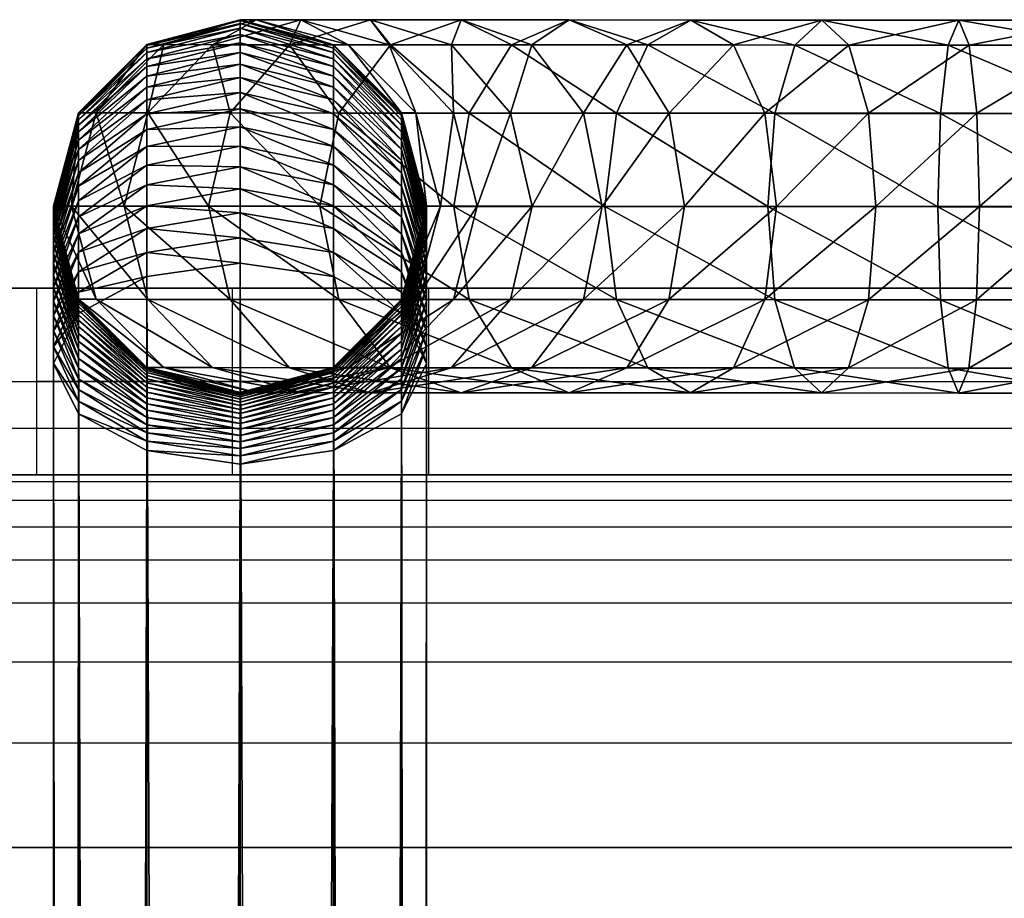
# Model space of a CAD drawing. Header units: millimetres. Extents: x -406 to 394, y -146 to 132.
# Tile 19 of 51: x -398 to -388, y 123 to 132. Entities that reach past the tile are written whole.
import ezdxf

# ---------------------------------------------------------------- set-up
doc = ezdxf.new("R2010")
doc.units = ezdxf.units.MM
doc.layers.add('Fbx_Root', color=7, linetype='Continuous', true_color=0x000000)
doc.layers.add('Layer 01', color=7, linetype='Continuous', true_color=0x000000)

msp = doc.modelspace()

# ---------------------------------------------------------------- linework, layer by layer
at = {"layer": 'Layer 01'}
for p, q in [((-406.164, 129.289, 5), (-396.805, 129.289, 5)), ((-396.164, 127.289, 4.9), (-396.164, 129.289, 4.9)), ((-396.164, 127.289, 9.1), (-396.164, 129.289, 9.1)), ((-395.524, 129.289, 5), (-384.805, 129.289, 5)), ((-405.164, 128.289), (-6.164, 128.289)), ((-406.164, 127.289, 5), (-396.805, 127.289, 5)), ((-395.524, 127.289, 5), (-384.805, 127.289, 5))]:
    msp.add_line(p, q, dxfattribs=at)
at = {"layer": 'Layer 01', "extrusion": (0, 1, 0)}
for start, end in [(180, 0), (0, 180)]:
    msp.add_arc((396.164, 7, 128.289), 2.1, start, end, dxfattribs=at)
at = {"layer": 'Layer 01'}
for points, degree in [([(-406.164, 129.289, 10), (-206.164, 129.289, 10), (-6.164, 129.289, 10)], 2), ([(-6.164, 129.289), (-205.664, 129.289), (-405.164, 129.289)], 2), ([(-398.264, 127.289, 7), (-398.264, 128.289, 7), (-398.264, 129.289, 7)], 2), ([(-406.164, 127.789, 14.5), (-206.164, 127.789, 14.5), (-6.164, 127.789, 14.5)], 2), ([(-6.164, 127.289, 10), (-139.498, 127.289, 10), (-272.831, 127.289, 10), (-406.164, 127.289, 10)], 3), ([(-405.164, 127.289), (-205.664, 127.289), (-6.164, 127.289)], 2), ([(-406.164, 127.215, 11.123), (-206.164, 127.215, 11.123), (-6.164, 127.215, 11.123)], 2), ([(-406.164, 127.016, 11.993), (-206.164, 127.016, 11.993), (-6.164, 127.016, 11.993)], 2), ([(-406.164, 126.73, 12.627), (-206.164, 126.73, 12.627), (-6.164, 126.73, 12.627)], 2), ([(-406.164, 126.375, 13.086), (-206.164, 126.375, 13.086), (-6.164, 126.375, 13.086)], 2), ([(-406.164, 125.916, 13.441), (-206.164, 125.916, 13.441), (-6.164, 125.916, 13.441)], 2), ([(-406.164, 125.281, 13.728), (-206.164, 125.281, 13.728), (-6.164, 125.281, 13.728)], 2), ([(-406.164, 124.412, 13.926), (-206.164, 124.412, 13.926), (-6.164, 124.412, 13.926)], 2), ([(-6.164, 123.289, 14), (-139.498, 123.289, 14), (-272.831, 123.289, 14), (-406.164, 123.289, 14)], 3), ([(-406.164, 123.289, 16), (-206.164, 123.289, 16), (-6.164, 123.289, 16)], 2)]:
    msp.add_open_spline(points, degree=degree, dxfattribs=at)
for points, weights, knots in [([(-398.264, 129.289, 7), (-398.264, 129.289, 4.9), (-396.164, 129.289, 4.9), (-394.064, 129.289, 4.9), (-394.064, 129.289, 7)], [1, 0.707106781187, 1, 0.707106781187, 1], [0, 0, 0, 4.2, 4.2, 8.4, 8.4, 8.4]), ([(-394.064, 129.289, 7), (-394.064, 129.289, 9.1), (-396.164, 129.289, 9.1), (-398.264, 129.289, 9.1), (-398.264, 129.289, 7)], [1, 0.707106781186, 1, 0.707106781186, 1], [0, 0, 0, 4.2, 4.2, 8.4, 8.4, 8.4]), ([(-394.064, 127.289, 7), (-394.064, 127.289, 4.9), (-396.164, 127.289, 4.9), (-398.264, 127.289, 4.9), (-398.264, 127.289, 7)], [1, 0.707106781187, 1, 0.707106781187, 1], [0, 0, 0, 4.2, 4.2, 8.4, 8.4, 8.4]), ([(-394.064, 127.289, 7), (-394.064, 127.289, 9.1), (-396.164, 127.289, 9.1), (-398.264, 127.289, 9.1), (-398.264, 127.289, 7)], [1, 0.707106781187, 1, 0.707106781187, 1], [-8.4, -8.4, -8.4, -4.2, -4.2, 0, 0, 0])]:
    msp.add_rational_spline(points, weights, degree=2, knots=knots, dxfattribs=at)
msp.add_open_spline([(-394.064, 129.289, 7), (-394.064, 128.47, 7), (-394.064, 127.65, 7), (-394.064, 127.47, 7), (-394.064, 127.289, 7)], degree=2, knots=[0, 0, 0, 1.638526, 1.638526, 2, 2, 2], dxfattribs=at)

# ---------------------------------------------------------------- meshes
at = {"layer": 'Fbx_Root'}
mesh = msp.add_polyface(dxfattribs=at)
corners = [(-397.083, 131.16, 203.672), (-396.083, 131.215, 203.257), (-397.083, 130.993, 203.406), (-397.815, 130.529, 204.044), (-397.083, 131.312, 203.948), (-396.083, 131.391, 203.536), (-397.815, 130.66, 204.282), (-397.083, 131.448, 204.233), (-396.083, 131.551, 203.826), (-397.815, 130.777, 204.528), (-397.083, 131.566, 204.524), (-396.083, 131.693, 204.125), (-397.815, 130.879, 204.779), (-397.083, 131.667, 204.821), (-396.083, 131.817, 204.43), (-397.815, 130.967, 205.036), (-397.083, 131.751, 205.126), (-396.083, 131.923, 204.742), (-397.815, 131.039, 205.3), (-397.083, 131.817, 205.437), (-396.083, 132.011, 205.062), (-397.815, 131.096, 205.569), (-397.083, 131.865, 205.755), (-396.083, 132.081, 205.389), (-397.815, 131.138, 205.842), (-397.083, 131.894, 206.075), (-396.083, 132.131, 205.723), (-397.815, 131.162, 206.119), (-397.083, 131.902, 206.37), (-396.083, 132.161, 206.059), (-397.815, 131.17, 206.381), (-397.815, 131.171, 233.781), (-397.083, 131.903, 233.752), (-398.083, 130.171, 233.792), (-397.627, 131.171, 236.131), (-396.902, 131.903, 236.011), (-397.893, 130.171, 236.175), (-397.072, 131.17, 238.305), (-397.326, 130.17, 238.395)]
mesh.append_faces([[corners[k] for k in face] for face in [(0, 1, 2, 2), (2, 3, 0, 0), (4, 5, 0, 0), (0, 6, 4, 4), (7, 8, 4, 4), (4, 9, 7, 7), (10, 11, 7, 7), (7, 12, 10, 10), (12, 7, 9, 9), (13, 14, 10, 10), (10, 15, 13, 13), (15, 10, 12, 12), (16, 17, 13, 13), (13, 18, 16, 16), (18, 13, 15, 15), (19, 20, 16, 16), (16, 21, 19, 19), (21, 16, 18, 18), (22, 23, 19, 19), (19, 24, 22, 22), (24, 19, 21, 21), (25, 26, 22, 22), (22, 27, 25, 25), (27, 22, 24, 24), (28, 29, 25, 25), (25, 30, 28, 28), (30, 25, 27, 27), (28, 31, 32, 32), (31, 28, 30, 30), (30, 33, 31, 31), (32, 34, 35, 35), (34, 32, 31, 31), (31, 36, 34, 34), (37, 35, 34, 34), (34, 38, 37, 37)]])
mesh = msp.add_polyface(dxfattribs=at)
corners = [(-396.083, 131.693, 204.125), (-397.083, 131.566, 204.524), (-396.083, 131.817, 204.43), (-397.083, 131.667, 204.821), (-396.083, 131.923, 204.742), (-395.083, 131.566, 204.524), (-397.083, 131.751, 205.126), (-396.083, 132.011, 205.062), (-395.083, 131.667, 204.821), (-395.083, 131.751, 205.126), (-397.083, 131.817, 205.437), (-396.083, 132.081, 205.389), (-395.083, 131.817, 205.437), (-397.083, 131.865, 205.755), (-396.083, 132.131, 205.723), (-395.083, 131.865, 205.755), (-397.083, 131.894, 206.075), (-396.083, 132.161, 206.059), (-395.083, 131.894, 206.075), (-397.083, 131.902, 206.37), (-396.083, 132.17, 206.366), (-395.083, 131.902, 206.37), (-397.083, 131.903, 233.752), (-396.083, 132.17, 233.712), (-395.083, 131.902, 233.672), (-396.902, 131.903, 236.011), (-395.912, 132.17, 235.846), (-394.922, 131.902, 235.681), (-396.379, 131.902, 238.059), (-395.433, 132.17, 237.723), (-397.072, 131.17, 238.305), (-395.554, 131.901, 239.847), (-394.685, 132.169, 239.342), (-396.19, 131.17, 240.216), (-394.486, 131.902, 237.387), (-394.469, 131.901, 241.36)]
mesh.append_faces([[corners[k] for k in face] for face in [(0, 1, 2, 2), (2, 3, 4, 4), (4, 5, 2, 2), (4, 6, 7, 7), (8, 7, 9, 9), (7, 8, 4, 4), (7, 10, 11, 11), (9, 11, 12, 12), (11, 9, 7, 7), (11, 13, 14, 14), (12, 14, 15, 15), (14, 12, 11, 11), (14, 16, 17, 17), (15, 17, 18, 18), (17, 15, 14, 14), (17, 19, 20, 20), (18, 20, 21, 21), (20, 18, 17, 17), (20, 22, 23, 23), (22, 20, 19, 19), (21, 23, 24, 24), (23, 21, 20, 20), (23, 25, 26, 26), (25, 23, 22, 22), (24, 26, 27, 27), (26, 24, 23, 23), (26, 28, 29, 29), (28, 26, 25, 25), (25, 30, 28, 28), (29, 27, 26, 26), (29, 31, 32, 32), (31, 29, 28, 28), (28, 33, 31, 31), (32, 34, 29, 29), (35, 32, 31, 31)]])
mesh = msp.add_polyface(dxfattribs=at)
corners = [(-395.083, 131.16, 203.672), (-394.351, 130.384, 203.814), (-395.083, 130.993, 203.406), (-394.351, 130.529, 204.044), (-395.083, 131.312, 203.948), (-394.351, 130.66, 204.282), (-395.083, 131.448, 204.233), (-394.351, 130.777, 204.528), (-395.083, 131.566, 204.524), (-394.351, 130.879, 204.779), (-395.083, 131.667, 204.821), (-394.351, 130.967, 205.036), (-395.083, 131.751, 205.126), (-394.351, 131.039, 205.3), (-394.351, 131.096, 205.569), (-394.083, 130.067, 205.537), (-395.083, 131.817, 205.437), (-394.351, 131.138, 205.842), (-394.083, 130.112, 205.748), (-395.083, 131.865, 205.755), (-394.351, 131.162, 206.119), (-394.083, 130.144, 205.961), (-395.083, 131.894, 206.075), (-394.351, 131.17, 206.381), (-394.083, 130.164, 206.178), (-395.083, 131.902, 206.37), (-394.351, 131.17, 233.643), (-394.083, 130.17, 206.397), (-395.083, 131.902, 233.672), (-394.198, 131.17, 235.56), (-394.083, 130.17, 233.632), (-394.922, 131.902, 235.681), (-394.486, 131.902, 237.387), (-395.433, 132.17, 237.723), (-394.685, 132.169, 239.342), (-393.817, 131.901, 238.836), (-395.554, 131.901, 239.847), (-395.024, 131.169, 241.843), (-394.469, 131.901, 241.36), (-393.712, 132.168, 240.699), (-393.625, 131.168, 243.166)]
mesh.append_faces([[corners[k] for k in face] for face in [(0, 1, 2, 2), (3, 4, 5, 5), (4, 3, 0, 0), (5, 6, 7, 7), (6, 5, 4, 4), (7, 8, 9, 9), (8, 7, 6, 6), (9, 10, 11, 11), (10, 9, 8, 8), (11, 12, 13, 13), (12, 11, 10, 10), (14, 15, 13, 13), (13, 16, 14, 14), (16, 13, 12, 12), (17, 18, 14, 14), (14, 19, 17, 17), (19, 14, 16, 16), (20, 21, 17, 17), (17, 22, 20, 20), (22, 17, 19, 19), (23, 24, 20, 20), (20, 25, 23, 23), (25, 20, 22, 22), (26, 27, 23, 23), (23, 28, 26, 26), (28, 23, 25, 25), (29, 30, 26, 26), (26, 31, 29, 29), (31, 26, 28, 28), (32, 29, 31, 31), (31, 33, 32, 32), (32, 34, 35, 35), (36, 37, 38, 38), (39, 35, 34, 34), (40, 38, 37, 37)]])
mesh = msp.add_polyface(dxfattribs=at)
corners = [(-394.083, 130.164, 206.178), (-394.351, 131.17, 206.381), (-394.083, 130.17, 206.397), (-394.351, 131.17, 233.643), (-394.083, 130.17, 233.632), (-394.198, 131.17, 235.56), (-393.933, 130.17, 235.516), (-393.794, 131.169, 237.141), (-393.541, 130.169, 237.05), (-394.486, 131.902, 237.387), (-393.182, 131.169, 238.466), (-392.95, 130.169, 238.33), (-393.817, 131.901, 238.836), (-394.685, 132.169, 239.342), (-394.469, 131.901, 241.36), (-393.712, 132.168, 240.699), (-392.401, 131.168, 239.555), (-392.199, 130.168, 239.378), (-392.955, 131.9, 240.039), (-393.172, 131.9, 242.587), (-392.553, 132.168, 241.796), (-393.625, 131.168, 243.166), (-395.024, 131.169, 241.843), (-393.791, 130.168, 243.378), (-391.483, 131.168, 240.424), (-391.935, 131.9, 241.004), (-391.71, 131.899, 243.521), (-391.25, 132.167, 242.628), (-392.047, 131.167, 244.174), (-392.171, 130.166, 244.413), (-390.791, 131.899, 241.735), (-390.134, 131.898, 244.157), (-390.347, 131.165, 244.86)]
mesh.append_faces([[corners[k] for k in face] for face in [(0, 1, 2, 2), (2, 3, 4, 4), (4, 5, 6, 6), (6, 7, 8, 8), (7, 6, 5, 5), (5, 9, 7, 7), (8, 10, 11, 11), (10, 8, 7, 7), (7, 12, 10, 10), (12, 7, 9, 9), (13, 14, 15, 15), (11, 16, 17, 17), (16, 11, 10, 10), (10, 18, 16, 16), (18, 10, 12, 12), (12, 15, 18, 18), (15, 19, 20, 20), (19, 15, 14, 14), (14, 21, 19, 19), (22, 23, 21, 21), (24, 17, 16, 16), (16, 25, 24, 24), (25, 16, 18, 18), (18, 20, 25, 25), (20, 18, 15, 15), (20, 26, 27, 27), (26, 20, 19, 19), (19, 28, 26, 26), (28, 19, 21, 21), (21, 29, 28, 28), (30, 24, 25, 25), (25, 27, 30, 30), (27, 25, 20, 20), (31, 27, 26, 26), (32, 26, 28, 28)]])
mesh = msp.add_polyface(dxfattribs=at)
corners = [(-391.937, 128.436, 241.002), (-390.456, 129.167, 241.08), (-390.793, 128.435, 241.734), (-391.484, 129.168, 240.423), (-390.332, 130.167, 240.841), (-391.318, 130.168, 240.211), (-390.455, 131.167, 241.081), (-391.483, 131.168, 240.424), (-390.791, 131.899, 241.735), (-391.25, 132.167, 242.628), (-390.134, 131.898, 244.157), (-389.844, 132.166, 243.195), (-391.71, 131.899, 243.521), (-390.347, 131.165, 244.86), (-392.047, 131.167, 244.174), (-390.425, 130.165, 245.117), (-392.171, 130.166, 244.413), (-390.348, 129.165, 244.859), (-392.048, 129.167, 244.173), (-390.136, 128.434, 244.155), (-391.712, 128.435, 243.519), (-389.847, 128.166, 243.194), (-389.557, 128.434, 242.232), (-391.253, 128.167, 242.626), (-389.344, 129.166, 241.529), (-389.266, 130.166, 241.272), (-389.343, 131.166, 241.53), (-389.555, 131.898, 242.234), (-388.489, 131.897, 244.493), (-388.572, 131.164, 245.224), (-388.602, 130.164, 245.49), (-388.573, 129.164, 245.223), (-388.491, 128.433, 244.492), (-388.267, 128.433, 242.496), (-388.184, 129.166, 241.766), (-388.182, 131.166, 241.767), (-388.264, 131.897, 242.498), (-388.376, 132.165, 243.496)]
mesh.append_faces([[corners[k] for k in face] for face in [(0, 1, 2, 2), (3, 4, 1, 1), (4, 3, 5, 5), (5, 6, 4, 4), (6, 5, 7, 7), (7, 8, 6, 6), (9, 10, 11, 11), (12, 13, 10, 10), (14, 15, 13, 13), (16, 17, 15, 15), (18, 19, 17, 17), (20, 21, 19, 19), (22, 23, 2, 2), (2, 24, 22, 22), (24, 2, 1, 1), (1, 25, 24, 24), (25, 1, 4, 4), (4, 26, 25, 25), (26, 4, 6, 6), (6, 27, 26, 26), (27, 6, 8, 8), (8, 11, 27, 27), (11, 8, 9, 9), (28, 11, 10, 10), (29, 10, 13, 13), (30, 13, 15, 15), (15, 31, 30, 30), (31, 15, 17, 17), (32, 17, 19, 19), (33, 21, 22, 22), (34, 22, 24, 24), (35, 25, 26, 26), (36, 26, 27, 27), (37, 27, 11, 11)]])
mesh = msp.add_polyface(dxfattribs=at)
corners = [(-389.844, 132.166, 243.195), (-388.489, 131.897, 244.493), (-388.376, 132.165, 243.496), (-390.134, 131.898, 244.157), (-388.572, 131.164, 245.224), (-390.347, 131.165, 244.86), (-388.602, 130.164, 245.49), (-390.348, 129.165, 244.859), (-388.491, 128.433, 244.492), (-388.573, 129.164, 245.223), (-390.136, 128.434, 244.155), (-388.379, 128.165, 243.494), (-389.557, 128.434, 242.232), (-388.184, 129.166, 241.766), (-388.267, 128.433, 242.496), (-389.344, 129.166, 241.529), (-388.153, 130.166, 241.499), (-389.266, 130.166, 241.272), (-388.182, 131.166, 241.767), (-389.343, 131.166, 241.53), (-388.264, 131.897, 242.498), (-389.555, 131.898, 242.234), (-386.819, 131.896, 244.529), (-386.888, 132.164, 243.528), (-386.768, 131.164, 245.262), (-386.749, 130.163, 245.53), (-386.769, 129.164, 245.261), (-386.82, 128.432, 244.528), (-386.89, 128.164, 243.526), (-386.96, 128.433, 242.524), (-387.01, 129.165, 241.791), (-387.029, 130.165, 241.523), (-387.01, 131.165, 241.792), (-386.958, 131.897, 242.526), (-385.927, 130.165, 241.344), (-385.859, 131.165, 241.605)]
mesh.append_faces([[corners[k] for k in face] for face in [(0, 1, 2, 2), (3, 4, 1, 1), (5, 6, 4, 4), (7, 8, 9, 9), (10, 11, 8, 8), (12, 13, 14, 14), (15, 16, 13, 13), (16, 15, 17, 17), (17, 18, 16, 16), (19, 20, 18, 18), (21, 2, 20, 20), (2, 22, 23, 23), (22, 2, 1, 1), (1, 24, 22, 22), (24, 1, 4, 4), (4, 25, 24, 24), (25, 4, 6, 6), (6, 26, 25, 25), (26, 6, 9, 9), (9, 27, 26, 26), (27, 9, 8, 8), (8, 28, 27, 27), (29, 11, 14, 14), (14, 30, 29, 29), (30, 14, 13, 13), (13, 31, 30, 30), (31, 13, 16, 16), (16, 32, 31, 31), (32, 16, 18, 18), (18, 33, 32, 32), (33, 18, 20, 20), (20, 23, 33, 33), (23, 20, 2, 2), (34, 30, 31, 31), (35, 31, 32, 32)]])
mesh = msp.add_polyface(dxfattribs=at)
corners = [(-396.083, 130.099, 202.031), (-397.083, 130.172, 202.449), (-396.083, 130.354, 202.252), (-395.083, 129.929, 202.239), (-395.083, 130.172, 202.449), (-397.083, 130.4, 202.672), (-396.083, 130.593, 202.486), (-395.083, 130.4, 202.672), (-397.083, 130.61, 202.903), (-396.083, 130.814, 202.728), (-395.083, 130.61, 202.903), (-394.351, 129.872, 203.18), (-397.083, 130.809, 203.149), (-396.083, 131.022, 202.986), (-395.083, 130.809, 203.149), (-394.351, 130.055, 203.38), (-397.083, 130.993, 203.406), (-396.083, 131.215, 203.257), (-395.083, 130.993, 203.406), (-394.351, 130.226, 203.592), (-397.083, 131.16, 203.672), (-396.083, 131.391, 203.536), (-395.083, 131.16, 203.672), (-397.083, 131.312, 203.948), (-396.083, 131.551, 203.826), (-395.083, 131.312, 203.948), (-397.083, 131.448, 204.233), (-396.083, 131.693, 204.125), (-395.083, 131.448, 204.233), (-396.083, 131.817, 204.43), (-395.083, 131.566, 204.524), (-396.083, 131.923, 204.742), (-395.083, 131.667, 204.821), (-396.19, 131.17, 240.216), (-396.379, 131.902, 238.059), (-397.072, 131.17, 238.305), (-396.423, 130.17, 240.351), (-395.024, 131.169, 241.843), (-395.554, 131.901, 239.847), (-395.227, 130.169, 242.019)]
mesh.append_faces([[corners[k] for k in face] for face in [(0, 1, 2, 2), (3, 2, 4, 4), (2, 5, 6, 6), (4, 6, 7, 7), (6, 4, 2, 2), (6, 8, 9, 9), (10, 11, 7, 7), (7, 9, 10, 10), (9, 7, 6, 6), (9, 12, 13, 13), (14, 15, 10, 10), (10, 13, 14, 14), (13, 10, 9, 9), (13, 16, 17, 17), (18, 19, 14, 14), (14, 17, 18, 18), (17, 14, 13, 13), (17, 20, 21, 21), (18, 21, 22, 22), (21, 18, 17, 17), (21, 23, 24, 24), (22, 24, 25, 25), (24, 22, 21, 21), (24, 26, 27, 27), (25, 27, 28, 28), (27, 25, 24, 24), (28, 29, 30, 30), (29, 28, 27, 27), (30, 31, 32, 32), (33, 34, 35, 35), (35, 36, 33, 33), (37, 38, 33, 33), (33, 39, 37, 37), (39, 33, 36, 36)]])
mesh = msp.add_polyface(dxfattribs=at)
corners = [(-397.083, 130.4, 202.672), (-396.083, 130.354, 202.252), (-397.083, 130.172, 202.449), (-397.815, 129.872, 203.18), (-397.083, 130.61, 202.903), (-396.083, 130.593, 202.486), (-397.815, 130.055, 203.38), (-397.083, 130.809, 203.149), (-396.083, 130.814, 202.728), (-397.815, 130.226, 203.592), (-397.083, 130.993, 203.406), (-396.083, 131.022, 202.986), (-397.815, 130.384, 203.814), (-398.083, 129.554, 204.372), (-397.815, 130.529, 204.044), (-398.083, 129.667, 204.552), (-397.815, 130.66, 204.282), (-397.083, 131.16, 203.672), (-398.083, 129.77, 204.738), (-397.815, 130.777, 204.528), (-397.083, 131.312, 203.948), (-398.083, 129.862, 204.931), (-398.083, 129.942, 205.128), (-397.815, 130.879, 204.779), (-398.083, 130.011, 205.331), (-397.815, 130.967, 205.036), (-398.083, 130.067, 205.537), (-397.815, 131.039, 205.3), (-398.083, 130.112, 205.748), (-397.815, 131.096, 205.569), (-398.083, 130.144, 205.961), (-397.815, 131.138, 205.842), (-398.083, 130.164, 206.178), (-397.815, 131.162, 206.119), (-398.083, 130.17, 206.397), (-397.815, 131.17, 206.381), (-398.083, 130.171, 233.792), (-397.893, 130.171, 236.175), (-397.815, 131.171, 233.781), (-397.326, 130.17, 238.395), (-397.627, 131.171, 236.131), (-396.423, 130.17, 240.351), (-397.072, 131.17, 238.305)]
mesh.append_faces([[corners[k] for k in face] for face in [(0, 1, 2, 2), (2, 3, 0, 0), (4, 5, 0, 0), (0, 6, 4, 4), (7, 8, 4, 4), (4, 9, 7, 7), (9, 4, 6, 6), (10, 11, 7, 7), (7, 12, 10, 10), (12, 7, 9, 9), (9, 13, 12, 12), (14, 10, 12, 12), (12, 15, 14, 14), (16, 17, 14, 14), (14, 18, 16, 16), (19, 20, 16, 16), (16, 21, 19, 19), (19, 22, 23, 23), (23, 24, 25, 25), (24, 23, 22, 22), (25, 26, 27, 27), (26, 25, 24, 24), (27, 28, 29, 29), (28, 27, 26, 26), (29, 30, 31, 31), (30, 29, 28, 28), (31, 32, 33, 33), (32, 31, 30, 30), (33, 34, 35, 35), (34, 33, 32, 32), (36, 35, 34, 34), (37, 38, 36, 36), (39, 40, 37, 37), (41, 42, 39, 39)]])
mesh = msp.add_polyface(dxfattribs=at)
corners = [(-394.351, 129.467, 202.806), (-395.083, 130.172, 202.449), (-394.351, 129.676, 202.988), (-395.083, 130.4, 202.672), (-394.351, 129.872, 203.18), (-394.351, 130.055, 203.38), (-394.083, 129.151, 203.873), (-395.083, 130.61, 202.903), (-394.083, 129.296, 204.032), (-394.351, 130.226, 203.592), (-394.083, 129.43, 204.198), (-395.083, 130.809, 203.149), (-394.351, 130.384, 203.814), (-394.083, 129.554, 204.372), (-395.083, 130.993, 203.406), (-394.351, 130.529, 204.044), (-394.083, 129.667, 204.552), (-395.083, 131.16, 203.672), (-394.351, 130.66, 204.282), (-394.083, 129.77, 204.738), (-394.083, 129.862, 204.931), (-394.351, 128.88, 205.195), (-394.351, 130.777, 204.528), (-394.083, 129.942, 205.128), (-394.351, 128.946, 205.334), (-394.351, 130.879, 204.779), (-394.083, 130.011, 205.331), (-394.351, 129.004, 205.477), (-394.351, 130.967, 205.036), (-394.083, 130.067, 205.537), (-394.351, 129.054, 205.625), (-394.351, 131.039, 205.3), (-394.083, 130.112, 205.748), (-394.351, 129.095, 205.775), (-394.351, 131.096, 205.569), (-394.083, 130.144, 205.961), (-394.351, 129.128, 205.927), (-394.351, 131.138, 205.842), (-394.083, 130.164, 206.178), (-394.351, 129.151, 206.08), (-394.351, 131.162, 206.119), (-393.791, 130.168, 243.378), (-395.024, 131.169, 241.843), (-395.227, 130.169, 242.019)]
mesh.append_faces([[corners[k] for k in face] for face in [(0, 1, 2, 2), (2, 3, 4, 4), (5, 6, 4, 4), (4, 7, 5, 5), (8, 9, 10, 10), (9, 8, 5, 5), (5, 11, 9, 9), (10, 12, 13, 13), (12, 10, 9, 9), (9, 14, 12, 12), (13, 15, 16, 16), (15, 13, 12, 12), (12, 17, 15, 15), (16, 18, 19, 19), (18, 16, 15, 15), (20, 21, 19, 19), (19, 22, 20, 20), (22, 19, 18, 18), (23, 24, 20, 20), (20, 25, 23, 23), (25, 20, 22, 22), (26, 27, 23, 23), (23, 28, 26, 26), (28, 23, 25, 25), (29, 30, 26, 26), (26, 31, 29, 29), (31, 26, 28, 28), (32, 33, 29, 29), (29, 34, 32, 32), (35, 36, 32, 32), (32, 37, 35, 35), (38, 39, 35, 35), (35, 40, 38, 38), (41, 42, 43, 43)]])
mesh = msp.add_polyface(dxfattribs=at)
corners = [(-394.083, 130.17, 206.397), (-394.351, 129.165, 206.237), (-394.083, 130.164, 206.178), (-394.083, 130.17, 233.632), (-394.351, 129.17, 206.412), (-393.933, 130.17, 235.516), (-394.352, 129.17, 233.643), (-394.198, 129.17, 235.56), (-393.541, 130.169, 237.05), (-393.795, 129.169, 237.14), (-394.488, 128.438, 237.386), (-393.183, 129.169, 238.465), (-393.819, 128.437, 238.835), (-392.95, 130.169, 238.33), (-392.957, 128.436, 240.037), (-394.687, 128.169, 239.34), (-392.402, 129.168, 239.554), (-392.199, 130.168, 239.378), (-395.227, 130.169, 242.019), (-393.626, 129.168, 243.165), (-393.791, 130.168, 243.378), (-395.025, 129.169, 241.842), (-393.174, 128.436, 242.586), (-394.471, 128.437, 241.358), (-392.555, 128.168, 241.794), (-391.937, 128.436, 241.002), (-393.714, 128.168, 240.698), (-391.484, 129.168, 240.423), (-391.318, 130.168, 240.211), (-391.483, 131.168, 240.424), (-392.171, 130.166, 244.413), (-393.625, 131.168, 243.166), (-392.048, 129.167, 244.173), (-391.712, 128.435, 243.519), (-391.253, 128.167, 242.626), (-390.793, 128.435, 241.734), (-390.456, 129.167, 241.08), (-390.425, 130.165, 245.117), (-392.047, 131.167, 244.174), (-390.348, 129.165, 244.859), (-390.136, 128.434, 244.155)]
mesh.append_faces([[corners[k] for k in face] for face in [(0, 1, 2, 2), (3, 4, 0, 0), (5, 6, 3, 3), (7, 8, 9, 9), (8, 7, 5, 5), (10, 11, 12, 12), (11, 10, 9, 9), (9, 13, 11, 11), (13, 9, 8, 8), (14, 15, 12, 12), (12, 16, 14, 14), (16, 12, 11, 11), (11, 17, 16, 16), (17, 11, 13, 13), (18, 19, 20, 20), (21, 22, 19, 19), (23, 24, 22, 22), (25, 26, 14, 14), (14, 27, 25, 25), (27, 14, 16, 16), (16, 28, 27, 27), (28, 16, 17, 17), (17, 29, 28, 28), (30, 31, 20, 20), (20, 32, 30, 30), (32, 20, 19, 19), (19, 33, 32, 32), (33, 19, 22, 22), (22, 34, 33, 33), (35, 24, 25, 25), (36, 25, 27, 27), (37, 38, 30, 30), (39, 30, 32, 32), (40, 32, 33, 33)]])
mesh = msp.add_polyface(dxfattribs=at)
corners = [(-397.815, 129.467, 202.806), (-397.083, 129.674, 202.043), (-397.815, 129.246, 202.637), (-397.815, 129.676, 202.988), (-397.083, 129.929, 202.239), (-398.083, 128.998, 203.723), (-397.815, 129.872, 203.18), (-397.083, 130.172, 202.449), (-398.083, 129.151, 203.873), (-397.815, 130.055, 203.38), (-397.083, 130.4, 202.672), (-398.083, 129.296, 204.032), (-398.083, 129.43, 204.198), (-397.815, 130.226, 203.592), (-398.083, 129.554, 204.372), (-397.815, 128.723, 204.929), (-398.083, 129.667, 204.552), (-397.815, 130.384, 203.814), (-397.815, 128.805, 205.06), (-398.083, 129.77, 204.738), (-397.815, 130.529, 204.044), (-397.815, 128.88, 205.195), (-398.083, 129.862, 204.931), (-397.815, 130.66, 204.282), (-397.815, 128.946, 205.334), (-398.083, 129.942, 205.128), (-397.815, 130.777, 204.528), (-397.815, 129.004, 205.477), (-397.815, 129.054, 205.625), (-398.083, 130.011, 205.331), (-397.815, 129.095, 205.775), (-398.083, 130.067, 205.537), (-397.815, 129.128, 205.927), (-398.083, 130.112, 205.748), (-397.815, 129.151, 206.08), (-398.083, 130.144, 205.961), (-397.815, 129.165, 206.237), (-398.083, 130.164, 206.178), (-397.815, 129.17, 206.412), (-398.083, 130.17, 206.397), (-397.816, 129.171, 233.781), (-398.083, 130.171, 233.792), (-397.628, 129.171, 236.131), (-397.893, 130.171, 236.175)]
mesh.append_faces([[corners[k] for k in face] for face in [(0, 1, 2, 2), (3, 4, 0, 0), (0, 5, 3, 3), (6, 7, 3, 3), (3, 8, 6, 6), (9, 10, 6, 6), (6, 11, 9, 9), (11, 6, 8, 8), (9, 12, 13, 13), (12, 9, 11, 11), (14, 13, 12, 12), (12, 15, 14, 14), (16, 17, 14, 14), (14, 18, 16, 16), (19, 20, 16, 16), (16, 21, 19, 19), (22, 23, 19, 19), (19, 24, 22, 22), (25, 26, 22, 22), (22, 27, 25, 25), (25, 28, 29, 29), (29, 30, 31, 31), (31, 32, 33, 33), (32, 31, 30, 30), (33, 34, 35, 35), (34, 33, 32, 32), (35, 36, 37, 37), (36, 35, 34, 34), (37, 38, 39, 39), (38, 37, 36, 36), (39, 40, 41, 41), (40, 39, 38, 38), (41, 42, 43, 43), (42, 41, 40, 40)]])
mesh = msp.add_polyface(dxfattribs=at)
corners = [(-396.083, 129.559, 201.642), (-397.083, 129.674, 202.043), (-396.083, 129.831, 201.825), (-395.083, 129.674, 202.043), (-394.351, 129.02, 202.484), (-395.083, 129.414, 201.867), (-395.083, 129.414, 201.867), (-395.083, 129.414, 201.867), (-396.083, 129.559, 201.642), (-397.083, 129.929, 202.239), (-396.083, 130.099, 202.031), (-395.083, 129.929, 202.239), (-394.351, 129.246, 202.637), (-395.083, 130.172, 202.449), (-394.351, 129.467, 202.806), (-396.083, 130.354, 202.252), (-395.083, 130.4, 202.672), (-394.351, 129.676, 202.988), (-395.083, 128.115, 205.337), (-394.351, 128.805, 205.06), (-395.083, 128.175, 205.432), (-395.083, 128.354, 205.84), (-396.083, 128.067, 205.826), (-395.083, 128.318, 205.733), (-395.083, 128.384, 205.949), (-396.083, 128.098, 205.919), (-395.083, 128.407, 206.058), (-396.083, 128.124, 206.012), (-397.083, 128.407, 206.058), (-396.083, 128.158, 206.199), (-397.083, 128.424, 206.167), (-395.083, 128.424, 206.167), (-396.083, 128.143, 206.106), (-396.083, 128.166, 206.296), (-397.083, 128.434, 206.28), (-395.083, 128.434, 206.28), (-396.083, 128.17, 206.427), (-397.083, 128.438, 206.423), (-395.083, 128.438, 206.423), (-395.084, 128.438, 233.672), (-394.352, 129.17, 233.643), (-397.084, 128.439, 233.752), (-395.913, 128.17, 235.846), (-396.903, 128.439, 236.011), (-394.923, 128.438, 235.681), (-396.084, 128.17, 233.712), (-395.434, 128.17, 237.722), (-396.38, 128.438, 238.058), (-394.488, 128.438, 237.386), (-397.326, 130.17, 238.395), (-396.19, 129.17, 240.216), (-396.423, 130.17, 240.351), (-397.073, 129.17, 238.304), (-395.555, 128.437, 239.845), (-394.687, 128.169, 239.34), (-395.025, 129.169, 241.842), (-395.227, 130.169, 242.019), (-394.471, 128.437, 241.358)]
mesh.append_faces([[corners[k] for k in face] for face in [(0, 1, 2, 2), (3, 4, 5, 5), (6, 2, 3, 3), (2, 7, 8, 8), (2, 9, 10, 10), (11, 12, 3, 3), (3, 10, 11, 11), (10, 3, 2, 2), (13, 14, 11, 11), (15, 11, 10, 10), (16, 17, 13, 13), (18, 19, 20, 20), (21, 22, 23, 23), (24, 25, 21, 21), (26, 27, 24, 24), (28, 29, 30, 30), (31, 32, 26, 26), (30, 33, 34, 34), (35, 29, 31, 31), (34, 36, 37, 37), (38, 33, 35, 35), (39, 36, 38, 38), (38, 40, 39, 39), (41, 42, 43, 43), (44, 45, 39, 39), (43, 46, 47, 47), (48, 42, 44, 44), (49, 50, 51, 51), (52, 53, 50, 50), (53, 52, 47, 47), (47, 54, 53, 53), (51, 55, 56, 56), (55, 51, 50, 50), (50, 57, 55, 55), (57, 50, 53, 53)]])
mesh = msp.add_polyface(dxfattribs=at)
corners = [(-397.083, 129.674, 202.043), (-396.083, 129.559, 201.642), (-397.083, 129.414, 201.867), (-397.083, 129.414, 201.867), (-397.815, 129.246, 202.637), (-397.083, 129.929, 202.239), (-396.083, 129.831, 201.825), (-397.815, 129.467, 202.806), (-397.083, 130.172, 202.449), (-396.083, 130.099, 202.031), (-397.815, 129.676, 202.988), (-397.083, 128.175, 205.432), (-397.815, 128.723, 204.929), (-397.083, 128.115, 205.337), (-397.083, 128.228, 205.529), (-397.815, 128.805, 205.06), (-397.083, 128.276, 205.629), (-397.815, 128.88, 205.195), (-397.083, 128.318, 205.733), (-397.815, 128.946, 205.334), (-397.815, 129.004, 205.477), (-397.083, 128.354, 205.84), (-397.815, 129.054, 205.625), (-396.083, 128.098, 205.919), (-397.083, 128.384, 205.949), (-397.815, 129.095, 205.775), (-396.083, 128.124, 206.012), (-397.083, 128.407, 206.058), (-397.815, 129.128, 205.927), (-396.083, 128.143, 206.106), (-397.083, 128.424, 206.167), (-397.815, 129.151, 206.08), (-397.083, 128.434, 206.28), (-397.815, 129.165, 206.237), (-397.083, 128.438, 206.423), (-397.815, 129.17, 206.412), (-397.084, 128.439, 233.752), (-396.084, 128.17, 233.712), (-397.816, 129.171, 233.781), (-396.903, 128.439, 236.011), (-397.628, 129.171, 236.131), (-397.893, 130.171, 236.175), (-397.073, 129.17, 238.304), (-397.326, 130.17, 238.395), (-396.38, 128.438, 238.058), (-396.19, 129.17, 240.216)]
mesh.append_faces([[corners[k] for k in face] for face in [(0, 1, 2, 2), (3, 4, 0, 0), (5, 6, 0, 0), (0, 7, 5, 5), (8, 9, 5, 5), (5, 10, 8, 8), (11, 12, 13, 13), (14, 15, 11, 11), (16, 17, 14, 14), (18, 19, 16, 16), (20, 21, 22, 22), (21, 20, 18, 18), (18, 23, 21, 21), (22, 24, 25, 25), (24, 22, 21, 21), (21, 26, 24, 24), (25, 27, 28, 28), (27, 25, 24, 24), (24, 29, 27, 27), (28, 30, 31, 31), (30, 28, 27, 27), (31, 32, 33, 33), (32, 31, 30, 30), (33, 34, 35, 35), (34, 33, 32, 32), (36, 35, 34, 34), (34, 37, 36, 36), (38, 39, 40, 40), (39, 38, 36, 36), (41, 42, 43, 43), (42, 41, 40, 40), (40, 44, 42, 42), (44, 40, 39, 39), (45, 43, 42, 42)]])
mesh = msp.add_polyface(dxfattribs=at)
corners = [(-394.351, 129.246, 202.637), (-394.083, 128.481, 203.327), (-394.351, 129.02, 202.484), (-394.351, 129.02, 202.484), (-395.083, 129.674, 202.043), (-394.083, 128.662, 203.449), (-394.351, 129.467, 202.806), (-394.083, 128.834, 203.582), (-395.083, 129.929, 202.239), (-394.351, 129.676, 202.988), (-394.083, 128.998, 203.723), (-394.351, 129.872, 203.18), (-394.083, 129.151, 203.873), (-394.083, 129.296, 204.032), (-394.351, 128.431, 204.567), (-394.351, 130.055, 203.38), (-394.083, 129.43, 204.198), (-394.351, 128.537, 204.684), (-394.083, 129.554, 204.372), (-394.351, 128.634, 204.804), (-394.351, 128.723, 204.929), (-394.083, 129.667, 204.552), (-394.351, 128.805, 205.06), (-394.083, 129.77, 204.738), (-394.351, 128.88, 205.195), (-394.083, 129.862, 204.931), (-394.351, 128.946, 205.334), (-394.083, 129.942, 205.128), (-394.351, 129.004, 205.477), (-394.083, 130.011, 205.331), (-394.351, 129.054, 205.625), (-394.083, 130.067, 205.537), (-394.351, 129.095, 205.775), (-394.351, 129.128, 205.927), (-395.083, 128.384, 205.949), (-394.083, 130.112, 205.748), (-394.351, 129.151, 206.08), (-395.083, 128.407, 206.058), (-394.083, 130.144, 205.961), (-394.351, 129.165, 206.237), (-395.083, 128.424, 206.167), (-394.083, 130.164, 206.178), (-394.351, 129.17, 206.412), (-395.083, 128.434, 206.28), (-394.083, 130.17, 206.397), (-394.352, 129.17, 233.643), (-395.083, 128.438, 206.423), (-394.083, 130.17, 233.632), (-394.198, 129.17, 235.56), (-395.084, 128.438, 233.672), (-393.933, 130.17, 235.516), (-393.795, 129.169, 237.14), (-394.923, 128.438, 235.681), (-393.626, 129.168, 243.165), (-395.227, 130.169, 242.019), (-395.025, 129.169, 241.842)]
mesh.append_faces([[corners[k] for k in face] for face in [(0, 1, 2, 2), (3, 4, 0, 0), (5, 6, 7, 7), (6, 5, 0, 0), (0, 8, 6, 6), (7, 9, 10, 10), (9, 7, 6, 6), (10, 11, 12, 12), (11, 10, 9, 9), (13, 14, 12, 12), (12, 15, 13, 13), (16, 17, 13, 13), (18, 19, 16, 16), (20, 21, 22, 22), (21, 20, 18, 18), (22, 23, 24, 24), (23, 22, 21, 21), (24, 25, 26, 26), (26, 27, 28, 28), (28, 29, 30, 30), (30, 31, 32, 32), (33, 34, 32, 32), (32, 35, 33, 33), (36, 37, 33, 33), (33, 38, 36, 36), (39, 40, 36, 36), (36, 41, 39, 39), (42, 43, 39, 39), (39, 44, 42, 42), (45, 46, 42, 42), (42, 47, 45, 45), (48, 49, 45, 45), (45, 50, 48, 48), (51, 52, 48, 48), (53, 54, 55, 55)]])
mesh = msp.add_polyface(dxfattribs=at)
corners = [(-397.815, 129.246, 202.637), (-397.083, 129.414, 201.867), (-397.815, 129.02, 202.484), (-397.815, 129.02, 202.484), (-398.083, 128.662, 203.449), (-397.815, 129.02, 202.484), (-398.083, 128.481, 203.327), (-398.083, 128.481, 203.327), (-397.815, 128.077, 204.261), (-398.083, 128.834, 203.582), (-397.815, 129.467, 202.806), (-397.815, 128.202, 204.357), (-398.083, 128.998, 203.723), (-397.815, 128.319, 204.459), (-398.083, 129.151, 203.873), (-397.815, 129.676, 202.988), (-397.815, 128.431, 204.567), (-397.083, 127.903, 205.075), (-397.815, 128.537, 204.684), (-398.083, 129.296, 204.032), (-397.083, 127.981, 205.161), (-397.815, 128.634, 204.804), (-398.083, 129.43, 204.198), (-397.083, 128.051, 205.248), (-397.815, 128.723, 204.929), (-397.083, 128.115, 205.337), (-397.815, 128.805, 205.06), (-398.083, 129.554, 204.372), (-397.083, 128.175, 205.432), (-397.815, 128.88, 205.195), (-398.083, 129.667, 204.552), (-397.083, 128.228, 205.529), (-397.815, 128.946, 205.334), (-398.083, 129.77, 204.738), (-397.083, 128.276, 205.629), (-397.815, 129.004, 205.477), (-398.083, 129.862, 204.931), (-397.083, 128.318, 205.733), (-397.815, 129.054, 205.625), (-398.083, 129.942, 205.128), (-397.815, 129.095, 205.775), (-398.083, 130.011, 205.331), (-397.815, 129.17, 206.412), (-397.084, 128.439, 233.752), (-397.816, 129.171, 233.781)]
mesh.append_faces([[corners[k] for k in face] for face in [(0, 1, 2, 2), (3, 4, 0, 0), (4, 5, 6, 6), (7, 8, 4, 4), (0, 9, 10, 10), (9, 0, 4, 4), (4, 11, 9, 9), (11, 4, 8, 8), (12, 10, 9, 9), (9, 13, 12, 12), (13, 9, 11, 11), (14, 15, 12, 12), (12, 16, 14, 14), (16, 12, 13, 13), (13, 17, 16, 16), (14, 18, 19, 19), (18, 14, 16, 16), (16, 20, 18, 18), (19, 21, 22, 22), (21, 19, 18, 18), (18, 23, 21, 21), (24, 22, 21, 21), (21, 25, 24, 24), (26, 27, 24, 24), (24, 28, 26, 26), (29, 30, 26, 26), (26, 31, 29, 29), (32, 33, 29, 29), (29, 34, 32, 32), (35, 36, 32, 32), (32, 37, 35, 35), (38, 39, 35, 35), (40, 41, 38, 38), (42, 43, 44, 44)]])
mesh = msp.add_polyface(dxfattribs=at)
corners = [(-397.083, -141.602, 8.438), (-396.083, -118.643, 8.706), (-397.083, -118.643, 8.438), (-394.351, -141.62, 7.706), (-394.083, -118.643, 6.706), (-394.351, -118.643, 7.706), (-395.083, -141.602, 8.438), (-395.083, -118.643, 8.438), (-396.083, -141.596, 8.706), (-397.083, 129.414, 201.867), (-396.083, -140.873, 37.479), (-397.083, -141.018, 37.704), (-397.815, 129.02, 202.484), (-397.815, -141.413, 38.321), (-398.083, 128.481, 203.327), (-398.083, -141.953, 39.163), (-397.815, 127.941, 204.169), (-397.815, -142.493, 40.005), (-397.083, 127.547, 204.786), (-397.083, -142.888, 40.621), (-396.083, 127.402, 205.012), (-396.083, -143.033, 40.847), (-395.083, 127.547, 204.786), (-395.083, -142.888, 40.621), (-394.351, 127.941, 204.169), (-394.351, -142.493, 40.005), (-394.083, 128.481, 203.327), (-394.083, -141.953, 39.163), (-394.351, 129.02, 202.484), (-394.351, -141.413, 38.321), (-395.083, 129.414, 201.867), (-395.083, -141.018, 37.704), (-396.083, 129.559, 201.642), (-397.083, -118.643, 8.438), (-396.083, -118.643, 8.706), (-397.815, -118.643, 7.706), (-398.083, -118.643, 6.706), (-397.815, -118.643, 5.706), (-397.083, -118.643, 4.974), (-396.083, -118.643, 4.706), (-395.083, -118.643, 4.974), (-394.351, -118.643, 5.706), (-394.083, -118.643, 6.706), (-394.351, -118.643, 7.706), (-395.083, -118.643, 8.438)]
mesh.append_faces([[corners[k] for k in face] for face in [(0, 1, 2, 2), (3, 4, 5, 5), (6, 5, 7, 7), (8, 7, 1, 1), (9, 10, 11, 11), (12, 11, 13, 13), (13, 14, 12, 12), (14, 13, 15, 15), (15, 16, 14, 14), (16, 15, 17, 17), (17, 18, 16, 16), (18, 17, 19, 19), (19, 20, 18, 18), (20, 19, 21, 21), (21, 22, 20, 20), (22, 21, 23, 23), (23, 24, 22, 22), (24, 23, 25, 25), (25, 26, 24, 24), (26, 25, 27, 27), (27, 28, 26, 26), (28, 27, 29, 29), (29, 30, 28, 28), (30, 29, 31, 31), (32, 31, 10, 10), (33, 34, 35, 35), (35, 34, 36, 36), (36, 34, 37, 37), (37, 34, 38, 38), (38, 34, 39, 39), (39, 34, 40, 40), (40, 34, 41, 41), (41, 34, 42, 42), (42, 34, 43, 43), (43, 34, 44, 44)]])
mesh = msp.add_polyface(dxfattribs=at)
corners = [(-396.083, -140.873, 37.479), (-397.083, 129.414, 201.867), (-396.083, 129.559, 201.642), (-397.083, -141.018, 37.704), (-397.815, 129.02, 202.484), (-395.083, -141.018, 37.704), (-395.083, 129.414, 201.867), (-379.165, 128.217, 4.706), (-378.165, 95.17, 4.974), (-379.165, 95.17, 4.706), (-378.165, 128.211, 4.974), (-377.433, 95.17, 5.707), (-377.433, 128.194, 5.707), (-377.166, 95.17, 6.707), (-377.166, 128.17, 6.707), (-377.434, 95.17, 7.707), (-377.434, 128.147, 7.707), (-378.166, 95.17, 8.438), (-378.166, 128.13, 8.438), (-379.167, 95.17, 8.706), (-379.167, 128.123, 8.706), (-380.166, 95.17, 8.437), (-380.166, 128.13, 8.437), (-380.898, 95.17, 7.705), (-380.898, 128.147, 7.705), (-381.166, 95.17, 6.705), (-381.166, 128.17, 6.705), (-380.897, 95.17, 5.705), (-380.897, 128.194, 5.705), (-380.165, 95.17, 4.973), (-380.165, 128.211, 4.973), (-377.433, 95.17, 5.707), (-379.165, 95.17, 4.706), (-378.165, 95.17, 4.974), (-377.166, 95.17, 6.707), (-377.434, 95.17, 7.707), (-378.166, 95.17, 8.438), (-379.167, 95.17, 8.706), (-380.166, 95.17, 8.437), (-380.898, 95.17, 7.705), (-381.166, 95.17, 6.705), (-380.897, 95.17, 5.705), (-380.165, 95.17, 4.973)]
mesh.append_faces([[corners[k] for k in face] for face in [(0, 1, 2, 2), (3, 4, 1, 1), (5, 2, 6, 6), (7, 8, 9, 9), (10, 11, 8, 8), (11, 10, 12, 12), (12, 13, 11, 11), (13, 12, 14, 14), (14, 15, 13, 13), (15, 14, 16, 16), (16, 17, 15, 15), (17, 16, 18, 18), (18, 19, 17, 17), (19, 18, 20, 20), (20, 21, 19, 19), (21, 20, 22, 22), (22, 23, 21, 21), (23, 22, 24, 24), (24, 25, 23, 23), (25, 24, 26, 26), (26, 27, 25, 25), (27, 26, 28, 28), (28, 29, 27, 27), (30, 9, 29, 29), (31, 32, 33, 33), (34, 32, 31, 31), (35, 32, 34, 34), (36, 32, 35, 35), (37, 32, 36, 36), (38, 32, 37, 37), (39, 32, 38, 38), (40, 32, 39, 39), (41, 32, 40, 40), (42, 32, 41, 41)]])
mesh = msp.add_polyface(dxfattribs=at)
corners = [(-394.083, 128.662, 203.449), (-394.351, 127.941, 204.169), (-394.083, 128.481, 203.327), (-394.083, 128.481, 203.327), (-394.351, 129.246, 202.637), (-394.351, 128.077, 204.261), (-394.083, 128.834, 203.582), (-394.351, 128.202, 204.357), (-394.083, 128.998, 203.723), (-394.351, 128.319, 204.459), (-394.083, 129.151, 203.873), (-394.351, 128.431, 204.567), (-394.351, 128.537, 204.684), (-395.083, 127.903, 205.075), (-394.083, 129.296, 204.032), (-394.351, 128.634, 204.804), (-395.083, 127.981, 205.161), (-394.083, 129.43, 204.198), (-394.351, 128.723, 204.929), (-395.083, 128.051, 205.248), (-394.083, 129.554, 204.372), (-394.351, 128.805, 205.06), (-395.083, 128.115, 205.337), (-395.083, 128.175, 205.432), (-394.351, 128.88, 205.195), (-395.083, 128.228, 205.529), (-394.351, 128.946, 205.334), (-395.083, 128.276, 205.629), (-394.351, 129.004, 205.477), (-395.083, 128.318, 205.733), (-394.351, 129.054, 205.625), (-395.083, 128.354, 205.84), (-394.351, 129.095, 205.775), (-395.083, 128.384, 205.949), (-394.351, 129.128, 205.927), (-395.083, 128.407, 206.058), (-394.351, 129.151, 206.08), (-395.083, 128.424, 206.167), (-394.351, 129.165, 206.237), (-395.083, 128.434, 206.28), (-394.351, 129.17, 206.412), (-395.083, 128.438, 206.423), (-395.084, 128.438, 233.672), (-394.198, 129.17, 235.56), (-394.923, 128.438, 235.681), (-393.795, 129.169, 237.14), (-394.488, 128.438, 237.386), (-393.819, 128.437, 238.835), (-395.434, 128.17, 237.722), (-395.555, 128.437, 239.845), (-393.714, 128.168, 240.698), (-394.471, 128.437, 241.358), (-393.174, 128.436, 242.586), (-395.025, 129.169, 241.842)]
mesh.append_faces([[corners[k] for k in face] for face in [(0, 1, 2, 2), (3, 4, 0, 0), (5, 6, 7, 7), (6, 5, 0, 0), (7, 8, 9, 9), (8, 7, 6, 6), (9, 10, 11, 11), (10, 9, 8, 8), (12, 13, 11, 11), (11, 14, 12, 12), (15, 16, 12, 12), (12, 17, 15, 15), (18, 19, 15, 15), (15, 20, 18, 18), (21, 22, 18, 18), (23, 24, 25, 25), (24, 23, 21, 21), (25, 26, 27, 27), (26, 25, 24, 24), (27, 28, 29, 29), (28, 27, 26, 26), (29, 30, 31, 31), (30, 29, 28, 28), (31, 32, 33, 33), (32, 31, 30, 30), (33, 34, 35, 35), (35, 36, 37, 37), (37, 38, 39, 39), (39, 40, 41, 41), (42, 43, 44, 44), (44, 45, 46, 46), (47, 48, 46, 46), (49, 50, 51, 51), (52, 53, 51, 51)]])
mesh = msp.add_polyface(dxfattribs=at)
corners = [(-394.351, 127.941, 204.169), (-394.083, 128.662, 203.449), (-394.351, 128.077, 204.261), (-394.351, 128.202, 204.357), (-395.083, 127.649, 204.856), (-394.351, 128.319, 204.459), (-395.083, 127.739, 204.924), (-395.083, 127.823, 204.997), (-394.351, 128.431, 204.567), (-395.083, 127.903, 205.075), (-394.351, 128.537, 204.684), (-395.083, 127.981, 205.161), (-395.083, 128.051, 205.248), (-396.083, 127.778, 205.335), (-394.351, 128.634, 204.804), (-395.083, 128.115, 205.337), (-396.083, 127.838, 205.41), (-394.351, 128.723, 204.929), (-395.083, 128.175, 205.432), (-396.083, 127.892, 205.487), (-395.083, 128.228, 205.529), (-396.083, 127.944, 205.568), (-395.083, 128.276, 205.629), (-396.083, 127.989, 205.651), (-395.083, 128.318, 205.733), (-396.083, 128.03, 205.737), (-396.083, 128.143, 206.106), (-395.083, 128.424, 206.167), (-396.083, 128.158, 206.199), (-395.083, 128.434, 206.28), (-396.083, 128.166, 206.296), (-395.083, 128.438, 206.423), (-396.083, 128.17, 206.427), (-396.084, 128.17, 233.712), (-394.923, 128.438, 235.681), (-395.913, 128.17, 235.846), (-394.488, 128.438, 237.386), (-395.434, 128.17, 237.722), (-394.687, 128.169, 239.34), (-396.38, 128.438, 238.058), (-393.819, 128.437, 238.835), (-393.714, 128.168, 240.698), (-395.555, 128.437, 239.845), (-392.957, 128.436, 240.037), (-392.555, 128.168, 241.794), (-394.471, 128.437, 241.358), (-391.937, 128.436, 241.002), (-391.253, 128.167, 242.626), (-393.174, 128.436, 242.586), (-390.793, 128.435, 241.734), (-389.847, 128.166, 243.194), (-391.712, 128.435, 243.519), (-389.557, 128.434, 242.232), (-388.379, 128.165, 243.494), (-390.136, 128.434, 244.155), (-388.267, 128.433, 242.496), (-386.89, 128.164, 243.526), (-388.491, 128.433, 244.492), (-386.96, 128.433, 242.524), (-385.421, 128.164, 243.287), (-386.82, 128.432, 244.528), (-385.674, 128.432, 242.316)]
mesh.append_faces([[corners[k] for k in face] for face in [(0, 1, 2, 2), (3, 4, 2, 2), (5, 6, 3, 3), (7, 8, 9, 9), (8, 7, 5, 5), (9, 10, 11, 11), (12, 13, 11, 11), (11, 14, 12, 12), (15, 16, 12, 12), (12, 17, 15, 15), (18, 19, 15, 15), (20, 21, 18, 18), (22, 23, 20, 20), (24, 25, 22, 22), (26, 27, 28, 28), (28, 29, 30, 30), (30, 31, 32, 32), (33, 34, 35, 35), (35, 36, 37, 37), (38, 39, 37, 37), (37, 40, 38, 38), (41, 42, 38, 38), (38, 43, 41, 41), (44, 45, 41, 41), (41, 46, 44, 44), (47, 48, 44, 44), (44, 49, 47, 47), (50, 51, 47, 47), (47, 52, 50, 50), (53, 54, 50, 50), (50, 55, 53, 53), (56, 57, 53, 53), (53, 58, 56, 56), (59, 60, 56, 56), (56, 61, 59, 59)]])
mesh = msp.add_polyface(dxfattribs=at)
corners = [(-397.815, 128.077, 204.261), (-398.083, 128.481, 203.327), (-397.815, 127.941, 204.169), (-397.083, 127.739, 204.924), (-397.815, 128.202, 204.357), (-397.083, 127.823, 204.997), (-397.815, 128.319, 204.459), (-397.083, 127.903, 205.075), (-397.083, 127.981, 205.161), (-397.815, 128.431, 204.567), (-397.083, 128.051, 205.248), (-397.815, 128.537, 204.684), (-396.083, 127.838, 205.41), (-397.083, 128.115, 205.337), (-397.815, 128.634, 204.804), (-396.083, 127.892, 205.487), (-396.083, 127.944, 205.568), (-397.083, 128.175, 205.432), (-395.083, 128.175, 205.432), (-396.083, 127.989, 205.651), (-397.083, 128.228, 205.529), (-395.083, 128.228, 205.529), (-396.083, 128.03, 205.737), (-397.083, 128.276, 205.629), (-395.083, 128.276, 205.629), (-396.083, 128.067, 205.826), (-397.083, 128.318, 205.733), (-395.083, 128.318, 205.733), (-396.083, 128.098, 205.919), (-395.083, 128.354, 205.84), (-396.083, 128.124, 206.012), (-397.083, 128.354, 205.84), (-395.083, 128.384, 205.949), (-396.083, 128.143, 206.106), (-397.083, 128.384, 205.949), (-395.083, 128.407, 206.058), (-396.083, 128.158, 206.199), (-397.083, 128.407, 206.058), (-396.083, 128.166, 206.296), (-397.083, 128.424, 206.167), (-396.083, 128.17, 206.427), (-397.083, 128.434, 206.28), (-396.084, 128.17, 233.712), (-397.083, 128.438, 206.423), (-395.084, 128.438, 233.672), (-395.913, 128.17, 235.846), (-397.084, 128.439, 233.752), (-395.434, 128.17, 237.722), (-396.903, 128.439, 236.011)]
mesh.append_faces([[corners[k] for k in face] for face in [(0, 1, 2, 2), (0, 3, 4, 4), (4, 5, 6, 6), (7, 6, 5, 5), (8, 9, 7, 7), (10, 11, 8, 8), (8, 12, 10, 10), (13, 14, 10, 10), (10, 15, 13, 13), (13, 16, 17, 17), (16, 13, 15, 15), (15, 18, 16, 16), (17, 19, 20, 20), (19, 17, 16, 16), (16, 21, 19, 19), (20, 22, 23, 23), (22, 20, 19, 19), (19, 24, 22, 22), (23, 25, 26, 26), (25, 23, 22, 22), (22, 27, 25, 25), (28, 26, 25, 25), (25, 29, 28, 28), (30, 31, 28, 28), (28, 32, 30, 30), (33, 34, 30, 30), (30, 35, 33, 33), (36, 37, 33, 33), (38, 39, 36, 36), (40, 41, 38, 38), (42, 43, 40, 40), (40, 44, 42, 42), (45, 46, 42, 42), (47, 48, 45, 45)]])
mesh = msp.add_polyface(dxfattribs=at)
corners = [(-397.815, 127.941, 204.169), (-397.083, 127.649, 204.856), (-397.815, 128.077, 204.261), (-397.815, 127.941, 204.169), (-397.083, 127.547, 204.786), (-397.083, 127.547, 204.786), (-396.083, 127.493, 205.073), (-397.083, 127.547, 204.786), (-396.083, 127.402, 205.012), (-396.083, 127.402, 205.012), (-395.083, 127.649, 204.856), (-396.083, 127.402, 205.012), (-395.083, 127.547, 204.786), (-395.083, 127.547, 204.786), (-394.351, 128.077, 204.261), (-395.083, 127.547, 204.786), (-394.351, 127.941, 204.169), (-397.083, 127.739, 204.924), (-396.083, 127.57, 205.132), (-395.083, 127.739, 204.924), (-394.351, 128.202, 204.357), (-397.083, 127.823, 204.997), (-397.815, 128.202, 204.357), (-396.083, 127.641, 205.194), (-395.083, 127.823, 204.997), (-394.351, 128.319, 204.459), (-396.083, 127.71, 205.261), (-397.083, 127.903, 205.075), (-395.083, 127.903, 205.075), (-396.083, 127.778, 205.335), (-397.083, 127.981, 205.161), (-395.083, 127.981, 205.161), (-396.083, 127.838, 205.41), (-395.083, 128.051, 205.248), (-396.083, 127.892, 205.487), (-397.083, 128.051, 205.248), (-395.083, 128.115, 205.337), (-378.165, 95.17, 4.974), (-379.165, 128.217, 4.706), (-378.165, 128.211, 4.974), (-380.165, 95.17, 4.973), (-380.897, 128.194, 5.705), (-380.165, 128.211, 4.973), (-379.165, 95.17, 4.706)]
mesh.append_faces([[corners[k] for k in face] for face in [(0, 1, 2, 2), (1, 3, 4, 4), (5, 6, 1, 1), (6, 7, 8, 8), (9, 10, 6, 6), (10, 11, 12, 12), (13, 14, 10, 10), (14, 15, 16, 16), (17, 2, 1, 1), (1, 18, 17, 17), (18, 1, 6, 6), (6, 19, 18, 18), (19, 6, 10, 10), (10, 20, 19, 19), (21, 22, 17, 17), (17, 23, 21, 21), (23, 17, 18, 18), (18, 24, 23, 23), (24, 18, 19, 19), (19, 25, 24, 24), (21, 26, 27, 27), (26, 21, 23, 23), (23, 28, 26, 26), (28, 23, 24, 24), (27, 29, 30, 30), (29, 27, 26, 26), (26, 31, 29, 29), (31, 26, 28, 28), (32, 30, 29, 29), (29, 33, 32, 32), (34, 35, 32, 32), (32, 36, 34, 34), (37, 38, 39, 39), (40, 41, 42, 42), (43, 42, 38, 38)]])

doc.saveas('drawing.dxf')
